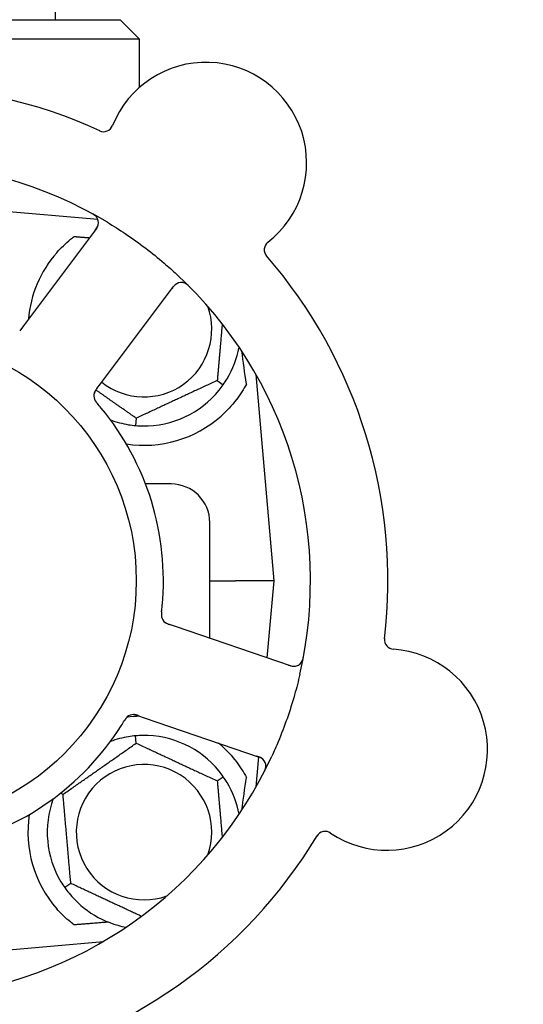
# Model space of a CAD drawing. Header units: inches. Extents: x 18 to 846, y -44 to 561.
# Tile 7 of 256: x 79.93 to 81.55, y 147.94 to 151.13. Entities that reach past the tile are written whole.
import ezdxf

# ---------------------------------------------------------------- set-up
doc = ezdxf.new("R2010")
doc.units = ezdxf.units.IN
doc.header["$LTSCALE"] = 24
doc.header["$MEASUREMENT"] = 0
doc.layers.add('Dimension (ANSI)', color=7, linetype='Continuous', lineweight=25)
doc.layers.add('Visible (ANSI)', color=7, linetype='Continuous', lineweight=30)
doc.styles.add('Note Text (ANSI)', font='tahoma.ttf')
doc.dimstyles.new('SB Fraction-16 (ANSI)', dxfattribs={"dimscale": 24, "dimtxt": 0.125, "dimasz": 0.098425, "dimexe": 0.125, "dimexo": 0.0625, "dimgap": 0.031496, "dimtad": 0, "dimtih": 1, "dimtoh": 1, "dimdec": 4, "dimrnd": 1e-08, "dimzin": 0, "dimdsep": 46, "dimlunit": 5, "dimtxsty": 'Note Text (ANSI)', "dimcen": 0.09, "dimdle": 0.393701, "dimclrd": 256, "dimclre": 256, "dimclrt": 256, "dimadec": 0, "dimazin": 3, "dimtfac": 0.96, "dimtofl": 0, "dimtmove": 0, "dimatfit": 3, "dimfxl": 1, "dimfrac": 2, "dimtolj": 1, "dimtzin": 12, "dimlwd": -1, "dimlwe": -1, "dimarcsym": 0})

# ---------------------------------------------------------------- blocks, each defined once
blk = doc.blocks.new('*D15')
at = {"layer": 'Defpoints', "color": 0, "transparency": 16777216}
for p in [(121.8191, 380.5815), (46.5863, 92.8698), (88.6941, 92.8698)]:
    blk.add_point(p, dxfattribs=at)
at = {"layer": 'Dimension (ANSI)', "transparency": 16777216}
for p, q in [((120.3191, 380.5815), (43.5863, 380.5815)), ((46.5863, 378.2193), (46.5863, 242.3754)), ((46.5863, 95.232), (46.5863, 237.0759)), ((87.1941, 92.8698), (43.5863, 92.8698))]:
    blk.add_line(p, q, dxfattribs=at)
for points in [[(46.1926, 378.2193), (46.98, 378.2193), (46.5863, 380.5815)], [(46.1926, 95.232), (46.98, 95.232), (46.5863, 92.8698)]]:
    blk.add_solid(points, dxfattribs=at)
at = {"layer": 'Dimension (ANSI)', "transparency": 16777216, "insert": (37.4463, 241.6195), "char_height": 3, "attachment_point": 1, "style": 'Note Text (ANSI)'}
blk.add_mtext('\\A1;287 11/16', dxfattribs=at)

msp = doc.modelspace()

# ---------------------------------------------------------------- linework, layer by layer
at = {"layer": 'Visible (ANSI)'}
for p, q in [((80.03986, 165.15946), (80.03986, 151.12591)), ((78.77986, 151.12591), (80.24986, 151.12591)), ((80.24986, 151.12591), (80.31236, 151.06341)), ((80.31236, 151.06341), (78.71736, 151.06341)), ((80.31236, 150.90692), (80.31236, 151.06341)), ((80.17806, 150.48039), (79.51486, 150.53841)), ((80.17362, 150.45114), (79.93779, 150.13675)), ((80.18697, 149.94983), (80.42281, 150.26421)), ((79.93779, 150.13675), (79.92585, 150.12083)), ((80.56383, 149.96033), (80.58335, 149.94667)), ((80.74736, 149.31341), (80.68908, 149.97952)), ((80.17505, 149.93393), (80.18697, 149.94983)), ((80.3022, 149.83833), (80.30013, 149.8146)), ((80.41486, 149.62591), (80.33215, 149.62591)), ((80.53986, 149.12757), (80.53986, 149.50091)), ((80.53986, 149.31341), (80.62246, 149.31341)), ((80.74736, 149.31341), (80.62246, 149.31341)), ((80.72555, 149.06408), (80.74736, 149.31341)), ((80.4286, 149.16561), (80.40977, 149.17205)), ((80.80047, 149.03847), (80.4286, 149.16561)), ((80.30902, 148.87729), (80.32782, 148.87086)), ((80.32782, 148.87086), (80.6997, 148.74372)), ((80.3022, 148.78849), (80.30013, 148.81222)), ((80.68908, 148.6473), (80.69758, 148.74437)), ((80.56383, 148.66649), (80.58335, 148.68015)), ((80.06573, 148.62291), (80.05731, 148.62684)), ((80.09089, 148.33533), (80.07138, 148.32167)), ((79.6521, 148.10042), (80.19632, 148.14803))]:
    msp.add_line(p, q, dxfattribs=at)
msp.add_circle((79.51486, 149.31341), 0.7875, dxfattribs=at)
for centre, radius, start, end in [((80.52749, 150.66331), 0.325, 308.006, 158.24329), ((79.51486, 149.31341), 1.6, 65.25836, 112.99093), ((80.19662, 150.79536), 0.03125, 245.29575, 338.24329), ((79.51486, 149.31341), 1.35, 59.06409, 119.1852), ((80.14863, 150.46989), 0.03125, 323.12465, 61.27672), ((80.74685, 150.38261), 0.03125, 128.006, 220.95354), ((80.32736, 150.12591), 0.375, 138.77041, 175.08898), ((79.51486, 149.31341), 1.6, 353.25836, 40.99093), ((80.4478, 150.24546), 0.03125, 44.97257, 143.12465), ((79.51486, 149.31341), 1.35, 347.06409, 47.1852), ((80.32736, 150.12591), 0.21875, 231.38477, 19.65889), ((80.32736, 150.12591), 0.3125, 329.15807, 349.28378), ((80.32736, 150.12591), 0.3125, 269.15807, 320.84193), ((80.19657, 149.91054), 0.03125, 161.11888, 202.57804), ((79.51486, 149.31341), 0.875, 354.63234, 39.61695), ((80.32736, 150.12591), 0.3125, 249.72028, 260.84193), ((80.32736, 150.12591), 0.375, 261.21293, 311.51889), ((80.41486, 149.50091), 0.125, 0, 90), ((80.41442, 149.20348), 0.03125, 191.91027, 233.9096), ((81.13496, 149.12297), 0.03125, 173.29575, 266.24329), ((81.11162, 148.76749), 0.325, 236.006, 86.24329), ((80.81058, 149.06803), 0.03125, 251.12465, 349.27672), ((80.32736, 148.50091), 0.375, 92.07658, 98.57442), ((80.29343, 148.84959), 0.03125, 89.11888, 130.57804), ((79.51486, 149.31341), 0.875, 282.63234, 327.61695), ((80.32736, 148.50091), 0.3125, 39.15807, 90.84193), ((80.32736, 148.50091), 0.3125, 99.15807, 110.27972), ((80.32736, 148.50091), 0.375, 48.48111, 50.17271), ((79.51486, 149.31341), 1.35, 275.06409, 335.1852), ((80.32736, 148.50091), 0.21875, 340.34111, 289.65889), ((80.68959, 148.71415), 0.03125, 332.97257, 71.12465), ((80.32736, 148.50091), 0.3125, 10.71622, 30.84193), ((80.32736, 148.50091), 0.3125, 159.72028, 210.84193), ((80.32736, 148.50091), 0.375, 171.21293, 221.22959), ((80.91243, 148.47212), 0.03125, 56.006, 148.95354), ((79.51486, 149.31341), 1.6, 281.25836, 328.99093), ((80.32736, 148.50091), 0.3125, 219.15807, 259.28378)]:
    msp.add_arc(centre, radius, start, end, dxfattribs=at)
for centre, major_axis, start_param, end_param in [((80.70981, 148.30838), (-0.20896, 2.38839), 5.4649258, 5.5279515), ((80.70981, 150.31844), (-0.20896, -2.38839), 0.7552338, 0.8182595)]:
    msp.add_ellipse(centre, major_axis=major_axis, ratio=0.0521373, start_param=start_param, end_param=end_param, dxfattribs=at)
for points, knots in [([(80.17407, 150.48804), (80.1739, 150.48827), (80.17368, 150.48855), (80.17293, 150.48949), (80.17231, 150.49019), (80.17084, 150.49169), (80.16991, 150.49254), (80.1682, 150.49393), (80.16764, 150.49435), (80.16623, 150.4954), (80.16532, 150.49602), (80.16336, 150.49729), (80.16229, 150.49795), (80.16059, 150.49894), (80.15994, 150.4993), (80.15867, 150.5), (80.15805, 150.50034), (80.15742, 150.50068)], [0.051298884, 0.051298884, 0.051298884, 0.051298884, 0.057269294, 0.057269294, 0.069785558, 0.069785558, 0.083632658, 0.083632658, 0.089458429, 0.089458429, 0.097820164, 0.097820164, 0.107290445, 0.107290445, 0.113094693, 0.113094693, 0.118968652, 0.118968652, 0.118968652, 0.118968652]), ([(80.20887, 150.47136), (80.22853, 150.45958), (80.24778, 150.44736), (80.28898, 150.41974), (80.31105, 150.40397), (80.35305, 150.37199), (80.37281, 150.35604), (80.4057, 150.32792), (80.41913, 150.31597), (80.43236, 150.30371)], [-0.73117437, -0.73117437, -0.73117437, -0.73117437, -0.55243049, -0.55243049, -0.34047291, -0.34047291, -0.14064238, -0.14064238, 0, 0, 0, 0]), ([(80.16876, 150.44465), (80.16932, 150.4454), (80.16989, 150.44616), (80.17208, 150.44913), (80.17363, 150.45137), (80.17597, 150.45528), (80.17685, 150.45701), (80.17812, 150.45995), (80.17859, 150.46131), (80.17918, 150.46352), (80.17936, 150.46435), (80.17952, 150.46524), (80.17955, 150.46543), (80.17958, 150.46559)], [0, 0, 0, 0, 0.007248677, 0.007248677, 0.028564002, 0.028564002, 0.047482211, 0.047482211, 0.06536174, 0.06536174, 0.076705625, 0.076705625, 0.079955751, 0.079955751, 0.079955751, 0.079955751]), ([(80.04533, 150.37306), (80.0589, 150.38854), (80.07439, 150.4035), (80.09416, 150.41962), (80.09792, 150.42256), (80.10169, 150.4254)], [0.52788927, 0.52788927, 0.52788927, 0.52788927, 0.6827691, 0.6827691, 0.71884724, 0.71884724, 0.71884724, 0.71884724]), ([(80.43493, 150.27394), (80.43466, 150.27381), (80.43434, 150.27365), (80.43275, 150.27281), (80.43125, 150.27189), (80.42873, 150.26997), (80.42758, 150.26898), (80.42482, 150.26627), (80.42318, 150.26444), (80.42095, 150.26167), (80.4203, 150.26084), (80.41908, 150.25925), (80.41851, 150.25848), (80.41793, 150.25771)], [0.058736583, 0.058736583, 0.058736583, 0.058736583, 0.064782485, 0.064782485, 0.086145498, 0.086145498, 0.103238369, 0.103238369, 0.1234345, 0.1234345, 0.131598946, 0.131598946, 0.138939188, 0.138939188, 0.138939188, 0.138939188]), ([(80.4749, 150.26253), (80.47445, 150.26298), (80.47402, 150.26342), (80.47283, 150.2646), (80.47206, 150.26536), (80.4706, 150.26672), (80.46992, 150.26734), (80.46812, 150.26889), (80.46698, 150.26981), (80.46493, 150.27133), (80.46399, 150.27196), (80.46235, 150.27297), (80.46162, 150.27338), (80.46014, 150.27413), (80.45941, 150.27445), (80.45858, 150.27479), (80.4584, 150.27486), (80.45825, 150.27491)], [0, 0, 0, 0, 0.005149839, 0.005149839, 0.013554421, 0.013554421, 0.020527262, 0.020527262, 0.031641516, 0.031641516, 0.041623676, 0.041623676, 0.051235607, 0.051235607, 0.06373445, 0.06373445, 0.067355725, 0.067355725, 0.067355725, 0.067355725]), ([(80.17502, 149.9339), (80.17484, 149.93366), (80.17466, 149.93342), (80.17368, 149.93211), (80.17286, 149.931), (80.17121, 149.92865), (80.17038, 149.92738), (80.169, 149.92506), (80.16843, 149.92398), (80.16748, 149.92192), (80.16709, 149.9209), (80.16679, 149.92003), (80.16675, 149.9199), (80.16672, 149.91979)], [0, 0, 0, 0, 0.002309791, 0.002309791, 0.012623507, 0.012623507, 0.024338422, 0.024338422, 0.035397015, 0.035397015, 0.047442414, 0.047442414, 0.049661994, 0.049661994, 0.049661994, 0.049661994]), ([(80.17504, 149.93393), (80.17473, 149.93351), (80.17441, 149.93308), (80.17379, 149.93225), (80.17349, 149.93185), (80.17282, 149.93093), (80.17245, 149.93043), (80.17115, 149.92861), (80.17036, 149.92742), (80.1692, 149.92551), (80.16873, 149.92466), (80.16796, 149.92307), (80.16765, 149.92237), (80.16718, 149.92118), (80.16699, 149.92065), (80.16689, 149.92034), (80.16688, 149.9203), (80.16688, 149.9203), (80.16688, 149.9203), (80.16688, 149.9203)], [0, 0, 0, 0, 0.004355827, 0.004355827, 0.008687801, 0.008687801, 0.014307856, 0.014307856, 0.029588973, 0.029588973, 0.043844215, 0.043844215, 0.054171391, 0.054171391, 0.061954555, 0.061954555, 0.063871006, 0.063871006, 0.063878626, 0.063878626, 0.063878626, 0.063878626]), ([(80.65789, 149.94878), (80.64928, 149.93272), (80.63835, 149.91528), (80.61089, 149.87931), (80.59377, 149.86092), (80.57594, 149.84513)], [1.44549616, 1.44549616, 1.44549616, 1.44549616, 1.60647008, 1.60647008, 1.78790376, 1.78790376, 1.78790376, 1.78790376]), ([(80.16743, 149.89925), (80.16752, 149.89903), (80.16763, 149.89875), (80.16799, 149.89794), (80.16826, 149.89737), (80.16889, 149.89618), (80.16924, 149.89557), (80.16998, 149.89436), (80.17036, 149.89378), (80.17132, 149.89241), (80.17193, 149.89157), (80.17286, 149.89037), (80.17314, 149.89001), (80.17419, 149.88872), (80.17499, 149.88777), (80.17604, 149.88654), (80.1763, 149.88623), (80.17668, 149.8858), (80.17679, 149.88566), (80.17691, 149.88553)], [0.044252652, 0.044252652, 0.044252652, 0.044252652, 0.050671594, 0.050671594, 0.061250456, 0.061250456, 0.071050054, 0.071050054, 0.078610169, 0.078610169, 0.087196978, 0.087196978, 0.090753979, 0.090753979, 0.100050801, 0.100050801, 0.10314767, 0.10314767, 0.10451733, 0.10451733, 0.10451733, 0.10451733]), ([(80.16757, 149.89889), (80.16757, 149.89889), (80.16758, 149.89887), (80.16763, 149.89874), (80.16768, 149.89861), (80.16786, 149.8982), (80.16801, 149.89787), (80.16854, 149.89676), (80.16898, 149.89593), (80.17002, 149.89422), (80.1706, 149.89335), (80.17204, 149.89137), (80.17294, 149.89022), (80.17473, 149.88805), (80.17564, 149.88699), (80.17666, 149.88582), (80.17678, 149.88567), (80.17691, 149.88553)], [0.030853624, 0.030853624, 0.030853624, 0.030853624, 0.032941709, 0.032941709, 0.03638518, 0.03638518, 0.042347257, 0.042347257, 0.055267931, 0.055267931, 0.065838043, 0.065838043, 0.077516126, 0.077516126, 0.087897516, 0.087897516, 0.089364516, 0.089364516, 0.089364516, 0.089364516]), ([(80.3841, 149.21315), (80.38415, 149.21363), (80.38421, 149.21414), (80.38427, 149.21468), (80.38483, 149.21955), (80.38552, 149.2262), (80.38602, 149.23156)], [0.48080563, 0.48080563, 0.48080563, 0.48080563, 0.5329828, 0.5329828, 0.5329828, 1, 1, 1, 1]), ([(80.38409, 149.21312), (80.38403, 149.21257), (80.38397, 149.21203), (80.38385, 149.21095), (80.38379, 149.21041), (80.3836, 149.2086), (80.38348, 149.20733), (80.38335, 149.20526), (80.38331, 149.20441), (80.38328, 149.20247), (80.38331, 149.20145), (80.38344, 149.19966), (80.38353, 149.19885), (80.38373, 149.19758), (80.38384, 149.19706), (80.3839, 149.19675), (80.38391, 149.1967), (80.38391, 149.19669), (80.38391, 149.19669), (80.38391, 149.19669)], [0, 0, 0, 0, 0.004180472, 0.004180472, 0.008305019, 0.008305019, 0.018114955, 0.018114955, 0.025612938, 0.025612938, 0.036850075, 0.036850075, 0.047489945, 0.047489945, 0.056089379, 0.056089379, 0.05828692, 0.05828692, 0.058652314, 0.058652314, 0.058652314, 0.058652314]), ([(80.38409, 149.21312), (80.38406, 149.21282), (80.38403, 149.21252), (80.38394, 149.21172), (80.38388, 149.21121), (80.38371, 149.20963), (80.38361, 149.20854), (80.38343, 149.20627), (80.38337, 149.20507), (80.38332, 149.20271), (80.38334, 149.20159), (80.38347, 149.19938), (80.38361, 149.19839), (80.38382, 149.19717), (80.38389, 149.19683), (80.38394, 149.19658)], [0.001596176, 0.001596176, 0.001596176, 0.001596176, 0.00393777, 0.00393777, 0.007842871, 0.007842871, 0.016055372, 0.016055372, 0.025513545, 0.025513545, 0.037191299, 0.037191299, 0.054193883, 0.054193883, 0.061558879, 0.061558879, 0.061558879, 0.061558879]), ([(80.39499, 149.179), (80.39507, 149.17895), (80.39515, 149.17888), (80.39539, 149.1787), (80.39557, 149.17857), (80.39638, 149.17798), (80.39717, 149.17746), (80.39912, 149.17632), (80.4004, 149.17567), (80.40307, 149.17448), (80.40447, 149.17392), (80.40652, 149.17317), (80.40717, 149.17294), (80.40813, 149.17261), (80.40846, 149.17249), (80.4091, 149.17227), (80.40941, 149.17217), (80.40973, 149.17206)], [0.038929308, 0.038929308, 0.038929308, 0.038929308, 0.040726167, 0.040726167, 0.043941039, 0.043941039, 0.054249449, 0.054249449, 0.066768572, 0.066768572, 0.07820649, 0.07820649, 0.083402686, 0.083402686, 0.086046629, 0.086046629, 0.08863019, 0.08863019, 0.08863019, 0.08863019]), ([(80.39563, 149.1785), (80.39563, 149.1785), (80.39564, 149.1785), (80.3957, 149.17846), (80.39588, 149.17832), (80.39644, 149.17792), (80.39688, 149.17762), (80.39791, 149.17696), (80.39849, 149.17662), (80.39924, 149.17622), (80.39943, 149.17612), (80.40085, 149.17539), (80.40252, 149.17465), (80.40528, 149.17361), (80.4061, 149.17331), (80.40741, 149.17286), (80.40786, 149.1727), (80.40878, 149.17238), (80.40926, 149.17222), (80.40973, 149.17206)], [0.028019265, 0.028019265, 0.028019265, 0.028019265, 0.028672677, 0.028672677, 0.033062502, 0.033062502, 0.040781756, 0.040781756, 0.051074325, 0.051074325, 0.054504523, 0.054504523, 0.075062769, 0.075062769, 0.083066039, 0.083066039, 0.087153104, 0.087153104, 0.091266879, 0.091266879, 0.091266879, 0.091266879]), ([(80.8357, 149.04945), (80.83587, 149.04968), (80.83607, 149.04998), (80.83673, 149.05098), (80.83721, 149.05178), (80.83818, 149.05364), (80.83871, 149.05479), (80.83949, 149.05685), (80.83973, 149.05751), (80.84028, 149.05918), (80.84059, 149.06023), (80.8412, 149.06249), (80.84149, 149.06372), (80.84191, 149.06564), (80.84205, 149.06636), (80.84233, 149.06779), (80.84246, 149.06848), (80.84259, 149.06919)], [0.051298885, 0.051298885, 0.051298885, 0.051298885, 0.057269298, 0.057269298, 0.069785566, 0.069785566, 0.083632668, 0.083632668, 0.089458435, 0.089458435, 0.09782017, 0.09782017, 0.107290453, 0.107290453, 0.113094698, 0.113094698, 0.118968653, 0.118968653, 0.118968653, 0.118968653]), ([(80.7928, 149.04109), (80.79369, 149.04078), (80.79459, 149.04048), (80.79809, 149.03931), (80.8007, 149.03854), (80.80514, 149.03752), (80.80706, 149.03721), (80.81024, 149.03692), (80.81169, 149.03689), (80.81396, 149.037), (80.81482, 149.03709), (80.81571, 149.03721), (80.8159, 149.03724), (80.81606, 149.03727)], [0, 0, 0, 0, 0.007248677, 0.007248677, 0.028564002, 0.028564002, 0.04748221, 0.04748221, 0.065361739, 0.065361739, 0.076705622, 0.076705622, 0.079955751, 0.079955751, 0.079955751, 0.079955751]), ([(80.8306, 149.0112), (80.82547, 148.98885), (80.8198, 148.96678), (80.80625, 148.91902), (80.79806, 148.89312), (80.78027, 148.84228), (80.77082, 148.81765), (80.75415, 148.77773), (80.74734, 148.76224), (80.74021, 148.74683)], [-0.73117336, -0.73117336, -0.73117336, -0.73117336, -0.55242948, -0.55242948, -0.34016147, -0.34016147, -0.13232742, -0.13232742, 0, 0, 0, 0]), ([(80.30898, 148.8773), (80.3087, 148.8774), (80.30842, 148.87749), (80.30687, 148.87802), (80.30556, 148.87846), (80.30282, 148.8793), (80.30135, 148.87971), (80.29872, 148.8803), (80.29751, 148.8805), (80.29526, 148.88077), (80.29417, 148.88083), (80.29325, 148.88084), (80.29311, 148.88084), (80.293, 148.88084)], [0, 0, 0, 0, 0.002309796, 0.002309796, 0.012623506, 0.012623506, 0.024338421, 0.024338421, 0.035397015, 0.035397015, 0.047442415, 0.047442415, 0.049661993, 0.049661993, 0.049661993, 0.049661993]), ([(80.30902, 148.87729), (80.30852, 148.87746), (80.30801, 148.87763), (80.30704, 148.87796), (80.30656, 148.87812), (80.30548, 148.87848), (80.30489, 148.87868), (80.30276, 148.87935), (80.30138, 148.87973), (80.29921, 148.88025), (80.29825, 148.88043), (80.2965, 148.88068), (80.29574, 148.88075), (80.29447, 148.88083), (80.2939, 148.88084), (80.29357, 148.88084), (80.29353, 148.88084), (80.29353, 148.88084), (80.29353, 148.88084), (80.29353, 148.88084)], [0, 0, 0, 0, 0.004355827, 0.004355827, 0.0086878, 0.0086878, 0.014307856, 0.014307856, 0.029588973, 0.029588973, 0.043844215, 0.043844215, 0.054171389, 0.054171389, 0.061954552, 0.061954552, 0.063871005, 0.063871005, 0.063878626, 0.063878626, 0.063878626, 0.063878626]), ([(80.27368, 148.87381), (80.2735, 148.87366), (80.27327, 148.87347), (80.27262, 148.87288), (80.27215, 148.87244), (80.27121, 148.87148), (80.27074, 148.87096), (80.26982, 148.86988), (80.26939, 148.86934), (80.26838, 148.868), (80.26777, 148.86716), (80.26692, 148.86591), (80.26667, 148.86553), (80.26576, 148.86413), (80.2651, 148.86308), (80.26425, 148.8617), (80.26404, 148.86136), (80.26375, 148.86086), (80.26365, 148.86071), (80.26356, 148.86056)], [0.044252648, 0.044252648, 0.044252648, 0.044252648, 0.050671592, 0.050671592, 0.061250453, 0.061250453, 0.071050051, 0.071050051, 0.078610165, 0.078610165, 0.087196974, 0.087196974, 0.090753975, 0.090753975, 0.100050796, 0.100050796, 0.103147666, 0.103147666, 0.104517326, 0.104517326, 0.104517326, 0.104517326]), ([(80.27339, 148.87358), (80.27339, 148.87358), (80.27336, 148.87356), (80.27326, 148.87347), (80.27315, 148.87338), (80.27282, 148.87308), (80.27255, 148.87284), (80.27166, 148.87199), (80.27101, 148.87131), (80.2697, 148.86979), (80.26905, 148.86897), (80.26761, 148.86699), (80.2668, 148.86579), (80.26529, 148.8634), (80.26456, 148.86222), (80.26376, 148.86089), (80.26366, 148.86073), (80.26356, 148.86056)], [0.030853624, 0.030853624, 0.030853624, 0.030853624, 0.032941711, 0.032941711, 0.036385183, 0.036385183, 0.042347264, 0.042347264, 0.055267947, 0.055267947, 0.065838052, 0.065838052, 0.077516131, 0.077516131, 0.087897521, 0.087897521, 0.089364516, 0.089364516, 0.089364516, 0.089364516]), ([(80.57594, 148.78169), (80.59392, 148.76576), (80.61116, 148.74721), (80.63853, 148.71124), (80.64935, 148.69398), (80.65789, 148.67804)], [0.51027324, 0.51027324, 0.51027324, 0.51027324, 0.69323174, 0.69323174, 0.85269236, 0.85269236, 0.85269236, 0.85269236]), ([(80.71269, 148.73519), (80.71249, 148.7354), (80.71223, 148.73567), (80.71095, 148.73692), (80.70961, 148.73805), (80.70701, 148.73986), (80.70571, 148.74065), (80.70228, 148.74244), (80.70003, 148.74343), (80.69671, 148.7447), (80.69572, 148.74506), (80.69383, 148.74572), (80.69292, 148.74603), (80.69201, 148.74634)], [0.058736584, 0.058736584, 0.058736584, 0.058736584, 0.064782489, 0.064782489, 0.086145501, 0.086145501, 0.103238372, 0.103238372, 0.123434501, 0.123434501, 0.131598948, 0.131598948, 0.13893919, 0.13893919, 0.13893919, 0.13893919]), ([(80.7142, 148.69366), (80.71449, 148.69422), (80.71477, 148.69477), (80.71553, 148.69626), (80.71601, 148.69723), (80.71685, 148.69904), (80.71723, 148.69988), (80.71815, 148.70206), (80.71867, 148.70344), (80.71948, 148.70586), (80.71979, 148.70694), (80.72025, 148.70882), (80.72041, 148.70963), (80.72067, 148.71127), (80.72075, 148.71207), (80.72081, 148.71296), (80.72082, 148.71315), (80.72083, 148.71332)], [0, 0, 0, 0, 0.005149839, 0.005149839, 0.013554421, 0.013554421, 0.020527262, 0.020527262, 0.031641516, 0.031641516, 0.041623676, 0.041623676, 0.051235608, 0.051235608, 0.063734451, 0.063734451, 0.067355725, 0.067355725, 0.067355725, 0.067355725]), ([(80.10169, 148.20141), (80.09793, 148.20425), (80.09418, 148.20718), (80.07441, 148.2233), (80.05891, 148.23826), (80.04533, 148.25375)], [1.52999431, 1.52999431, 1.52999431, 1.52999431, 1.56596178, 1.56596178, 1.72096024, 1.72096024, 1.72096024, 1.72096024])]:
    msp.add_open_spline(points, degree=3, knots=knots, dxfattribs=at)
for points, weights in [([(80.10169, 150.4254), (80.12644, 150.42343), (80.15135, 150.42144)], [0.999921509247, 0.999914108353, 0.999909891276]), ([(80.57982, 150.14309), (80.57235, 150.05772), (80.56383, 149.96033)], [1.11819795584, 1.14843950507, 1.04422863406]), ([(80.56383, 149.96033), (80.43302, 149.89933), (80.3022, 149.83833)], [1.04422863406, 1.20577136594, 1.04422863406]), ([(80.3022, 149.83833), (80.23241, 149.8872), (80.17187, 149.92959)], [1.04422863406, 1.13389426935, 1.12402059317]), ([(80.06573, 148.62291), (80.18397, 148.7057), (80.3022, 148.78849)], [1.04422863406, 1.20577136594, 1.04422863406]), ([(80.3022, 148.78849), (80.43302, 148.72749), (80.56383, 148.66649)], [1.04422863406, 1.20577136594, 1.04422863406]), ([(80.56383, 148.66649), (80.57235, 148.5691), (80.57982, 148.48373)], [1.04422863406, 1.14843950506, 1.11819795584]), ([(80.09089, 148.33533), (80.07831, 148.47912), (80.06573, 148.62291)], [1.04422863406, 1.20577136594, 1.04422863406]), ([(80.31894, 148.22899), (80.2083, 148.28059), (80.09089, 148.33533)], [1.07748863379, 1.18694802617, 1.04422863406]), ([(80.21256, 148.21026), (80.15676, 148.2058), (80.10169, 148.20141)], [0.999904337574, 0.999905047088, 0.99992150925])]:
    msp.add_rational_spline(points, weights, degree=2, dxfattribs=at)
for points in [[(80.58335, 149.94667), (80.58771, 149.95291), (80.59196, 149.95949), (80.59567, 149.9657)], [(80.56968, 149.92858), (80.57424, 149.93418), (80.57897, 149.94043), (80.58335, 149.94667)], [(80.1889, 149.87135), (80.18508, 149.87596), (80.18013, 149.88179), (80.1769, 149.88553)], [(80.27762, 149.81739), (80.28476, 149.81624), (80.29253, 149.81527), (80.30013, 149.8146)], [(80.30013, 149.8146), (80.30772, 149.81394), (80.31554, 149.81355), (80.32277, 149.81344)], [(80.25379, 148.84478), (80.25699, 148.84983), (80.261, 148.85634), (80.26356, 148.86057)], [(80.30013, 148.81222), (80.29253, 148.81155), (80.28476, 148.81058), (80.27762, 148.80943)], [(80.32277, 148.81338), (80.31554, 148.81327), (80.30772, 148.81288), (80.30013, 148.81222)], [(80.58335, 148.68015), (80.57897, 148.68639), (80.57424, 148.69264), (80.56968, 148.69824)], [(80.59567, 148.66112), (80.59196, 148.66732), (80.58771, 148.6739), (80.58335, 148.68015)], [(80.05905, 148.3407), (80.06276, 148.33449), (80.06701, 148.32791), (80.07138, 148.32167)], [(80.07138, 148.32167), (80.07575, 148.31543), (80.08048, 148.30918), (80.08505, 148.30358)]]:
    msp.add_open_spline(points, degree=3, dxfattribs=at)

# ---------------------------------------------------------------- dimensions: what is measured, and where the dimension line sits
at = {"layer": 'Dimension (ANSI)'}
dim = msp.add_linear_dim(base=(46.58635, 92.8698), p1=(121.81912, 380.5815), p2=(88.69412, 92.8698), angle=270, dimstyle='SB Fraction-16 (ANSI)', override={"dimgap": 0.031496, "dimdec": 4, "dimtol": 0, "dimlim": 0, "dimtp": 0, "dimtm": 0, "dimtdec": 2, "dimatfit": 1}, dxfattribs=at)
dim.commit()
dim.dimension.update_dxf_attribs({"geometry": '*D15', "text_midpoint": (46.58635, 239.72565), "dimtype": 160})

doc.saveas('drawing.dxf')
